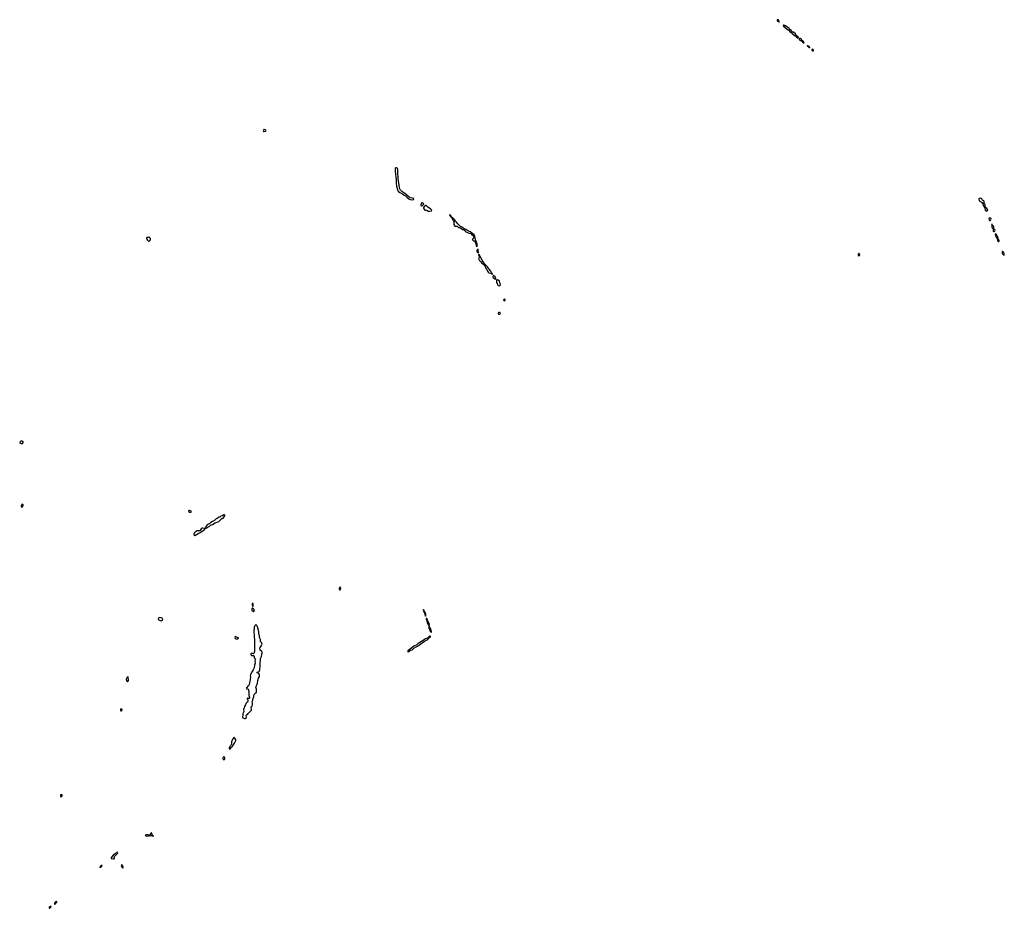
# Model space of a CAD drawing. Header units: inches. Extents: x 2701622 to 2964296, y 496201 to 720542.
# Tile 231 of 256: x 2859942 to 2889214, y 611401 to 637815. Entities that reach past the tile are written whole.
import ezdxf

# ---------------------------------------------------------------- set-up
doc = ezdxf.new("R2010")
doc.units = ezdxf.units.IN
doc.header["$MEASUREMENT"] = 0
for name, color, linetype in [('C8652', 7, 'Continuous'), ('C8661', 7, 'Continuous'), ('C8662', 7, 'Continuous'), ('C8663', 7, 'Continuous'), ('C8671', 7, 'Continuous'), ('C8672', 7, 'Continuous'), ('C8673', 7, 'Continuous'), ('C8683', 7, 'Continuous')]:
    doc.layers.add(name, color=color, linetype=linetype)

msp = doc.modelspace()

# ---------------------------------------------------------------- linework, layer by layer
at = {"layer": 'C8652', "color": 4, "elevation": 4}
for points in [[(2860000, 625288), (2859990, 625289), (2859977, 625283), (2859954, 625270), (2859942, 625250), (2859950, 625234), (2859964, 625224), (2859990, 625218), (2860000, 625219)], [(2860000, 623380), (2859990, 623358), (2859990, 623345), (2860000, 623334)]]:
    msp.add_lwpolyline(points, dxfattribs=at)
at = {"layer": 'C8661', "color": 4, "elevation": 4}
msp.add_lwpolyline([(2864059, 620000), (2864064, 619984), (2864090, 619966), (2864150, 619947), (2864170, 619951), (2864189, 619970), (2864195, 619985), (2864192, 620000)], dxfattribs=at)
for points in [[(2866970, 619826), (2866938, 619822), (2866934, 619790), (2866914, 619770), (2866914, 619690), (2866905, 619675), (2866898, 619610), (2866898, 619590), (2866911, 619551), (2866916, 619510), (2866926, 619350), (2866923, 619310), (2866926, 619130), (2866919, 619090), (2866919, 619030), (2866905, 618975), (2866890, 618968), (2866830, 618988), (2866812, 618968), (2866811, 618950), (2866821, 618921), (2866830, 618912), (2866890, 618912), (2866910, 618894), (2866916, 618850), (2866945, 618810), (2866951, 618790), (2866932, 618750), (2866941, 618690), (2866925, 618630), (2866915, 618545), (2866881, 618490), (2866858, 618442), (2866810, 618368), (2866804, 618350), (2866796, 618310), (2866803, 618270), (2866791, 618209), (2866787, 618153), (2866763, 618057), (2866744, 618016), (2866720, 618000), (2866698, 617962), (2866682, 617950), (2866674, 617930), (2866690, 617922), (2866720, 617920), (2866730, 617914), (2866740, 617900), (2866742, 617870), (2866751, 617851), (2866751, 617790), (2866756, 617770), (2866751, 617730), (2866778, 617670), (2866770, 617646), (2866762, 617638), (2866736, 617636), (2866710, 617646), (2866704, 617636), (2866702, 617630), (2866717, 617617), (2866727, 617587), (2866723, 617550), (2866710, 617529), (2866682, 617510), (2866662, 617490), (2866658, 617450), (2866624, 617396), (2866617, 617363), (2866598, 617310), (2866601, 617250), (2866576, 617190), (2866574, 617146), (2866562, 617090), (2866578, 617058), (2866626, 617046), (2866650, 617046), (2866670, 617062), (2866684, 617090), (2866678, 617130), (2866688, 617150), (2866710, 617165), (2866730, 617191), (2866775, 617230), (2866799, 617261), (2866829, 617290), (2866836, 617304), (2866837, 617330), (2866826, 617370), (2866827, 617387), (2866849, 617411), (2866864, 617450), (2866861, 617470), (2866865, 617505), (2866854, 617550), (2866875, 617590), (2866881, 617639), (2866901, 617690), (2866905, 617730), (2866919, 617770), (2866929, 617790), (2866970, 617817), (2866981, 617830), (2866984, 617910), (2866962, 617970), (2866981, 618010), (2866990, 618054), (2867008, 618072), (2867015, 618090), (2867017, 618170), (2867042, 618238), (2867069, 618289), (2867073, 618310), (2867069, 618350), (2867056, 618376), (2867034, 618394), (2866988, 618410), (2867010, 618422), (2867030, 618425), (2867057, 618443), (2867070, 618462), (2867079, 618490), (2867092, 618610), (2867094, 618730), (2867099, 618750), (2867104, 618830), (2867116, 618864), (2867132, 618890), (2867136, 618950), (2867149, 618990), (2867149, 619010), (2867141, 619030), (2867089, 619070), (2867083, 619110), (2867089, 619150), (2867129, 619210), (2867148, 619252), (2867130, 619298), (2867104, 619330), (2867097, 619390), (2867075, 619450), (2867069, 619510), (2867055, 619550), (2867055, 619570), (2867048, 619590), (2867047, 619627), (2867029, 619689), (2867029, 619710), (2867010, 619766), (2866990, 619806)], [(2866350, 619478), (2866341, 619450), (2866350, 619432), (2866374, 619410), (2866410, 619406), (2866426, 619410), (2866446, 619430), (2866442, 619442), (2866384, 619464), (2866370, 619475)], [(2863170, 618286), (2863142, 618270), (2863112, 618210), (2863112, 618190), (2863138, 618138), (2863150, 618134), (2863167, 618153), (2863174, 618186)], [(2862950, 617326), (2862934, 617310), (2862934, 617290), (2862950, 617274), (2862970, 617274), (2862986, 617290), (2862982, 617322)], [(2866318, 616478), (2866310, 616478), (2866277, 616443), (2866262, 616398), (2866238, 616350), (2866241, 616310), (2866232, 616270), (2866212, 616228), (2866190, 616206), (2866166, 616170), (2866172, 616150), (2866190, 616132), (2866210, 616142), (2866227, 616193), (2866250, 616198), (2866270, 616212), (2866281, 616239), (2866330, 616312), (2866368, 616390), (2866368, 616410), (2866338, 616458)], [(2866010, 615902), (2865992, 615890), (2865983, 615877), (2865985, 615845), (2866001, 615821), (2866010, 615818), (2866030, 615825), (2866042, 615850), (2866044, 615870), (2866035, 615890)], [(2861190, 614777), (2861165, 614775), (2861158, 614770), (2861151, 614750), (2861152, 614730), (2861170, 614718), (2861190, 614727), (2861205, 614750), (2861202, 614770)], [(2863850, 613642), (2863823, 613597), (2863810, 613586), (2863770, 613579), (2863750, 613585), (2863710, 613584), (2863671, 613570), (2863692, 613550), (2863710, 613545), (2863758, 613550), (2863770, 613558), (2863790, 613558), (2863810, 613565), (2863830, 613558), (2863850, 613565), (2863864, 613564), (2863880, 613560), (2863882, 613550), (2863910, 613547), (2863918, 613550), (2863910, 613558), (2863890, 613566), (2863882, 613562), (2863886, 613574), (2863882, 613590), (2863868, 613610), (2863868, 613630)], [(2862850, 613065), (2862806, 613054), (2862777, 613023), (2862730, 612987), (2862663, 612910), (2862658, 612890), (2862663, 612883), (2862690, 612882), (2862730, 612869), (2862750, 612868), (2862754, 612870), (2862756, 612884), (2862754, 612910), (2862760, 612940), (2862786, 612974), (2862849, 613030), (2862863, 613050)], [(2862392, 612672), (2862365, 612670), (2862341, 612650), (2862325, 612625), (2862330, 612614), (2862338, 612622), (2862350, 612623), (2862382, 612650)], [(2862967, 612693), (2862959, 612670), (2862965, 612645), (2862990, 612611), (2863010, 612603), (2863017, 612603), (2863023, 612617), (2863011, 612670), (2862990, 612687)], [(2861030, 611599), (2861010, 611592), (2860988, 611572), (2860971, 611530), (2860990, 611523), (2861010, 611537), (2861041, 611579), (2861054, 611590), (2861050, 611598)], [(2860850, 611455), (2860830, 611445), (2860819, 611430), (2860816, 611410), (2860822, 611402), (2860830, 611401), (2860850, 611411), (2860869, 611430), (2860876, 611450), (2860874, 611454)]]:
    msp.add_lwpolyline(points, close=True, dxfattribs=at)
at = {"layer": 'C8662', "color": 4, "elevation": 4}
for points in [[(2860000, 625219), (2860030, 625222), (2860048, 625250), (2860048, 625270), (2860030, 625288), (2860000, 625288)], [(2860000, 623334), (2860010, 623324), (2860030, 623331), (2860049, 623370), (2860049, 623390), (2860030, 623414), (2860010, 623402), (2860000, 623380)], [(2864192, 620000), (2864189, 620010), (2864173, 620030), (2864150, 620039), (2864110, 620042), (2864090, 620040), (2864065, 620030), (2864055, 620010), (2864059, 620000)]]:
    msp.add_lwpolyline(points, dxfattribs=at)
for points in [[(2864990, 623226), (2864970, 623226), (2864962, 623218), (2864972, 623190), (2864990, 623172), (2865030, 623174), (2865046, 623190), (2865042, 623202)], [(2866030, 623096), (2866010, 623095), (2865970, 623069), (2865923, 623057), (2865891, 623029), (2865865, 623025), (2865850, 623028), (2865838, 623010), (2865811, 622990), (2865781, 622979), (2865742, 622938), (2865670, 622901), (2865629, 622871), (2865590, 622836), (2865530, 622806), (2865471, 622750), (2865465, 622705), (2865490, 622704), (2865570, 622750), (2865615, 622785), (2865670, 622808), (2865750, 622859), (2865859, 622901), (2865883, 622917), (2865915, 622945), (2865930, 622971), (2865950, 622984), (2865970, 622987), (2865990, 622997), (2866037, 623070), (2866042, 623090)], [(2865390, 622699), (2865361, 622699), (2865337, 622683), (2865311, 622629), (2865299, 622621), (2865283, 622617), (2865223, 622617), (2865159, 622581), (2865130, 622549), (2865118, 622522), (2865117, 622510), (2865128, 622488), (2865150, 622485), (2865250, 622544), (2865309, 622570), (2865390, 622624), (2865442, 622670), (2865446, 622690)], [(2869470, 620957), (2869443, 620910), (2869441, 620890), (2869450, 620871), (2869470, 620867), (2869487, 620930)], [(2866870, 620318), (2866850, 620318), (2866845, 620310), (2866847, 620267), (2866882, 620230), (2866890, 620214), (2866910, 620232), (2866917, 620250), (2866917, 620270), (2866910, 620282)], [(2866870, 620466), (2866858, 620462), (2866854, 620450), (2866854, 620410), (2866870, 620374), (2866878, 620390), (2866878, 620450)]]:
    msp.add_lwpolyline(points, close=True, dxfattribs=at)
at = {"layer": 'C8663', "color": 4, "elevation": 4}
for points in [[(2867210, 634553), (2867201, 634550), (2867187, 634533), (2867182, 634510), (2867195, 634495), (2867210, 634490), (2867250, 634503), (2867269, 634510), (2867262, 634530), (2867243, 634543)], [(2863790, 631346), (2863770, 631346), (2863750, 631338), (2863722, 631338), (2863714, 631330), (2863714, 631310), (2863742, 631262), (2863770, 631234), (2863790, 631234), (2863802, 631238), (2863807, 631253), (2863822, 631258), (2863826, 631270), (2863826, 631310), (2863822, 631322), (2863810, 631326), (2863802, 631342)]]:
    msp.add_lwpolyline(points, close=True, dxfattribs=at)
at = {"layer": 'C8671', "color": 4, "elevation": 4}
msp.add_lwpolyline([(2872027, 620000), (2872026, 619990), (2872045, 619950), (2872054, 619890), (2872062, 619870), (2872100, 619820), (2872110, 619798), (2872116, 619804), (2872121, 619830), (2872115, 619870), (2872076, 619936), (2872064, 619964), (2872056, 620000)], dxfattribs=at)
for points in [[(2872130, 619775), (2872125, 619775), (2872110, 619768), (2872109, 619730), (2872123, 619703), (2872137, 619650), (2872150, 619631), (2872163, 619623), (2872170, 619598), (2872188, 619610), (2872181, 619621), (2872174, 619670)], [(2872154, 619494), (2872128, 619490), (2872100, 619460), (2872076, 619444), (2871990, 619404), (2871938, 619362), (2871790, 619273), (2871744, 619236), (2871661, 619190), (2871600, 619140), (2871490, 619065), (2871467, 619030), (2871490, 619023), (2871506, 619030), (2871565, 619075), (2871613, 619087), (2871663, 619137), (2871730, 619169), (2871764, 619196), (2871790, 619202), (2871804, 619210), (2871826, 619234), (2871870, 619264), (2871904, 619296), (2871934, 619310), (2871977, 619343), (2872072, 619388), (2872103, 619437), (2872130, 619449), (2872151, 619470)]]:
    msp.add_lwpolyline(points, close=True, dxfattribs=at)
at = {"layer": 'C8672', "color": 4, "elevation": 4}
for points in [[(2874121, 630000), (2874139, 629970), (2874149, 629929), (2874170, 629913), (2874210, 629906), (2874232, 629930), (2874215, 630000)], [(2872056, 620000), (2872054, 620010), (2872050, 620017), (2872030, 620019), (2872027, 620000)]]:
    msp.add_lwpolyline(points, dxfattribs=at)
for points in [[(2874355, 629510), (2874346, 629510), (2874327, 629490), (2874331, 629470), (2874350, 629455), (2874370, 629467), (2874374, 629490), (2874370, 629499)], [(2874190, 629115), (2874170, 629101), (2874164, 629084), (2874171, 629071), (2874183, 629063), (2874210, 629061), (2874229, 629070), (2874236, 629090), (2874211, 629111)], [(2871950, 620282), (2871941, 620250), (2871943, 620230), (2871963, 620203), (2871994, 620110), (2872010, 620087), (2872020, 620110), (2872014, 620150), (2871962, 620242)]]:
    msp.add_lwpolyline(points, close=True, dxfattribs=at)
at = {"layer": 'C8673', "color": 4, "elevation": 4}
for points in [[(2871130, 633413), (2871107, 633390), (2871104, 633370), (2871106, 633310), (2871137, 633050), (2871137, 632970), (2871145, 632870), (2871159, 632799), (2871185, 632730), (2871206, 632706), (2871242, 632682), (2871320, 632640), (2871370, 632600), (2871416, 632576), (2871465, 632525), (2871510, 632488), (2871550, 632470), (2871630, 632464), (2871650, 632471), (2871658, 632490), (2871650, 632501), (2871630, 632513), (2871564, 632524), (2871520, 632540), (2871391, 632651), (2871330, 632686), (2871306, 632706), (2871267, 632750), (2871241, 632790), (2871230, 632826), (2871196, 633090), (2871182, 633270), (2871183, 633363), (2871171, 633391), (2871162, 633402), (2871150, 633410)], [(2871908, 632372), (2871891, 632369), (2871883, 632357), (2871872, 632312), (2871872, 632292), (2871890, 632278), (2871910, 632285), (2871930, 632298), (2871957, 632330), (2871949, 632350)], [(2872008, 632292), (2871990, 632282), (2871947, 632233), (2871947, 632210), (2871956, 632190), (2871990, 632152), (2872007, 632153), (2872030, 632162), (2872050, 632158), (2872090, 632125), (2872110, 632116), (2872130, 632127), (2872188, 632132), (2872195, 632150), (2872179, 632170), (2872154, 632190), (2872080, 632240), (2872050, 632274), (2872030, 632289)], [(2872730, 632013), (2872722, 632010), (2872750, 631962), (2872770, 631942), (2872780, 631940), (2872816, 631870), (2872833, 631853), (2872853, 631810), (2872845, 631750), (2872847, 631730), (2872880, 631680), (2872891, 631671), (2872930, 631678), (2872950, 631675), (2872990, 631635), (2873014, 631634), (2873059, 631619), (2873110, 631576), (2873135, 631575), (2873163, 631563), (2873174, 631554), (2873190, 631527), (2873210, 631511), (2873253, 631493), (2873292, 631470), (2873356, 631455), (2873368, 631448), (2873384, 631424), (2873420, 631400), (2873439, 631350), (2873440, 631320), (2873434, 631310), (2873407, 631290), (2873406, 631270), (2873410, 631258), (2873430, 631238), (2873450, 631246), (2873470, 631246), (2873490, 631232), (2873499, 631241), (2873499, 631250), (2873477, 631370), (2873450, 631422), (2873336, 631510), (2873262, 631542), (2873210, 631580), (2873122, 631622), (2873074, 631654), (2873046, 631666), (2873023, 631683), (2872990, 631728), (2872967, 631747), (2872932, 631792), (2872902, 631822), (2872870, 631872), (2872850, 631895), (2872830, 631912), (2872817, 631917), (2872810, 631928), (2872794, 631934), (2872790, 631946), (2872782, 631942), (2872786, 631950), (2872775, 631955), (2872770, 631978), (2872750, 632009)], [(2873510, 631229), (2873492, 631228), (2873483, 631210), (2873486, 631194), (2873506, 631150), (2873510, 631094), (2873530, 631062), (2873535, 631070), (2873549, 631131), (2873537, 631170)], [(2873570, 630989), (2873550, 630982), (2873534, 630950), (2873534, 630930), (2873550, 630891), (2873570, 630881), (2873581, 630890), (2873576, 630970)], [(2873590, 630838), (2873586, 630810), (2873605, 630790), (2873608, 630770), (2873578, 630710), (2873590, 630701), (2873615, 630655), (2873655, 630615), (2873677, 630577), (2873737, 630537), (2873783, 630483), (2873804, 630424), (2873830, 630390), (2873850, 630341), (2873870, 630307), (2873891, 630290), (2873938, 630278), (2873978, 630258), (2873990, 630241), (2873999, 630250), (2873964, 630304), (2873950, 630339), (2873887, 630407), (2873850, 630470), (2873817, 630497), (2873792, 630532), (2873760, 630560), (2873743, 630583), (2873731, 630611), (2873688, 630668), (2873630, 630779), (2873622, 630782), (2873621, 630810), (2873612, 630830)], [(2874030, 630214), (2874014, 630210), (2874007, 630170), (2874010, 630162), (2874070, 630111), (2874090, 630106), (2874098, 630110), (2874097, 630130), (2874073, 630170)]]:
    msp.add_lwpolyline(points, close=True, dxfattribs=at)
msp.add_lwpolyline([(2874215, 630000), (2874204, 630044), (2874170, 630077), (2874150, 630081), (2874130, 630078), (2874121, 630059), (2874115, 630010), (2874121, 630000)], dxfattribs=at)
at = {"layer": 'C8683', "color": 4, "elevation": 4}
for points in [[(2882490, 637815), (2882462, 637810), (2882463, 637790), (2882475, 637770), (2882510, 637747), (2882526, 637750), (2882516, 637756), (2882510, 637799)], [(2882670, 637649), (2882652, 637648), (2882642, 637638), (2882656, 637610), (2882750, 637542), (2882783, 637510), (2882816, 637496), (2882826, 637470), (2882847, 637447), (2882878, 637438), (2882906, 637406), (2882999, 637339), (2883046, 637286), (2883070, 637271), (2883090, 637272), (2883096, 637290), (2883089, 637310), (2883029, 637349), (2883009, 637390), (2882950, 637446), (2882909, 637449), (2882897, 637457), (2882880, 637500), (2882870, 637509), (2882849, 637509), (2882837, 637517), (2882824, 637550), (2882810, 637567), (2882780, 637580), (2882710, 637629), (2882690, 637634)], [(2883150, 637256), (2883124, 637256), (2883112, 637250), (2883117, 637230), (2883137, 637210), (2883170, 637185), (2883182, 637182), (2883230, 637131), (2883250, 637123), (2883257, 637123), (2883262, 637130), (2883256, 637136), (2883246, 637170), (2883219, 637190), (2883197, 637197), (2883170, 637245)], [(2883370, 637039), (2883361, 637039), (2883352, 637030), (2883380, 637020), (2883385, 637010), (2883402, 637002), (2883406, 636990), (2883425, 636985), (2883430, 636974), (2883435, 636990), (2883410, 637014), (2883396, 637016), (2883390, 637026), (2883382, 637022), (2883388, 637030)], [(2883510, 636939), (2883491, 636930), (2883487, 636910), (2883510, 636891), (2883530, 636887), (2883538, 636890), (2883544, 636910), (2883533, 636930)], [(2888510, 632509), (2888470, 632502), (2888461, 632490), (2888471, 632430), (2888534, 632394), (2888579, 632339), (2888588, 632290), (2888610, 632256), (2888623, 632243), (2888635, 632215), (2888648, 632150), (2888670, 632127), (2888690, 632131), (2888724, 632150), (2888690, 632199), (2888644, 632244), (2888642, 632262), (2888649, 632310), (2888635, 632330), (2888609, 632350), (2888606, 632366), (2888613, 632390), (2888613, 632413), (2888606, 632426), (2888569, 632449), (2888550, 632488), (2888530, 632502)], [(2888770, 631929), (2888760, 631920), (2888756, 631910), (2888759, 631870), (2888770, 631851), (2888790, 631846), (2888816, 631870), (2888819, 631890), (2888810, 631914)], [(2888850, 631733), (2888834, 631730), (2888842, 631710), (2888843, 631650), (2888851, 631630), (2888874, 631610), (2888884, 631584), (2888878, 631550), (2888883, 631530), (2888890, 631516), (2888910, 631517), (2888929, 631530), (2888944, 631550), (2888933, 631573), (2888906, 631590), (2888900, 631600), (2888898, 631610), (2888904, 631650), (2888895, 631675), (2888858, 631710), (2888855, 631730)], [(2888950, 631446), (2888945, 631430), (2888951, 631390), (2888970, 631351), (2888998, 631310), (2889007, 631250), (2889030, 631218), (2889050, 631218), (2889056, 631230), (2889056, 631250), (2889050, 631268), (2889034, 631290), (2889028, 631310), (2889028, 631332), (2889014, 631374), (2888990, 631415), (2888970, 631438)], [(2884890, 630867), (2884870, 630850), (2884867, 630830), (2884871, 630810), (2884890, 630799), (2884910, 630808), (2884916, 630836), (2884901, 630861)], [(2889170, 630929), (2889157, 630923), (2889148, 630912), (2889154, 630870), (2889170, 630841), (2889210, 630802), (2889214, 630826), (2889206, 630870), (2889190, 630909)]]:
    msp.add_lwpolyline(points, close=True, dxfattribs=at)

doc.saveas('drawing.dxf')
